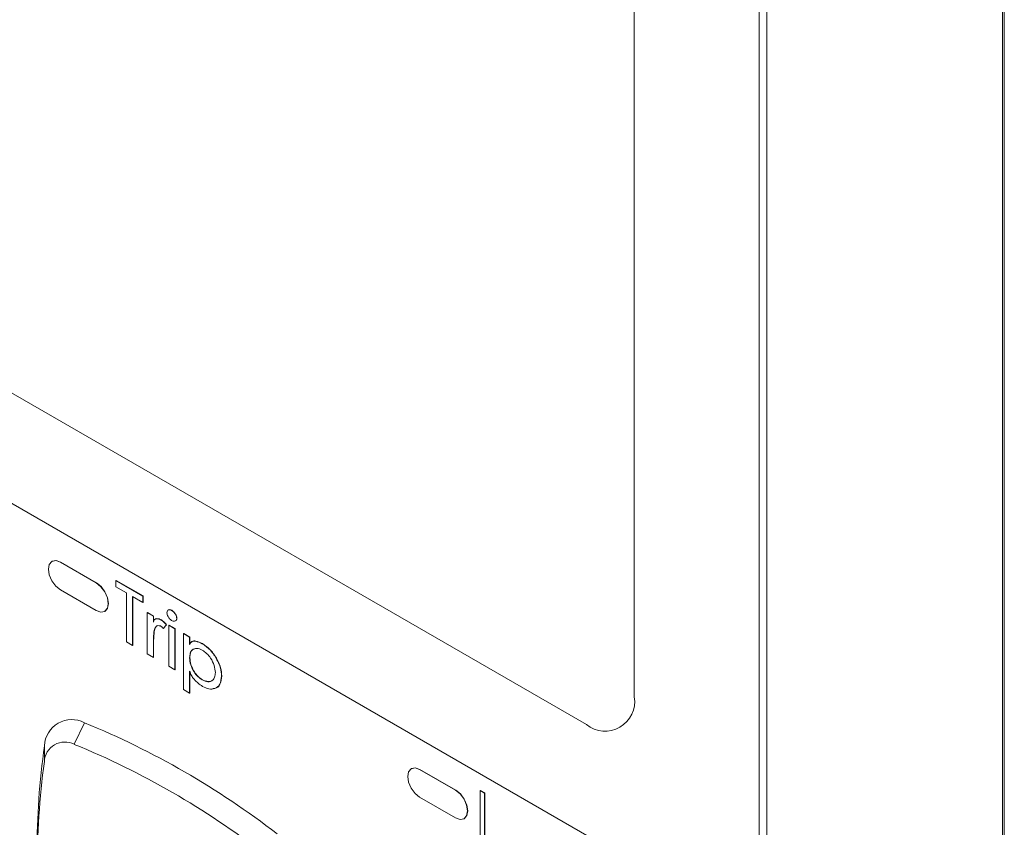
# Model space of a CAD drawing. Header units: millimetres. Extents: x 0 to 420, y 0 to 297.
# Tile 29 of 34: x 222.9 to 232.59, y 207.43 to 215.39. Entities that reach past the tile are written whole.
import ezdxf

# ---------------------------------------------------------------- set-up
doc = ezdxf.new("R2010")
doc.units = ezdxf.units.MM

msp = doc.modelspace()

# ---------------------------------------------------------------- linework, layer by layer
at = {"color": 7, "linetype": 'Continuous', "lineweight": 15}
for p, q in [((232.574, 183.5174), (232.574, 222.8727)), ((232.5917, 222.8798), (232.5917, 183.5245)), ((230.1804, 185.4789), (230.1804, 222.086)), ((230.2561, 222.0784), (230.2561, 185.4713)), ((228.9508, 208.72), (228.9508, 215.5245)), ((216.4586, 215.3873), (228.4794, 208.4478)), ((215.5309, 214.8341), (229.4071, 206.8235)), ((223.2224, 210.0546), (223.2201, 210.0532)), ((223.3034, 210.045), (223.3058, 210.0463)), ((223.6593, 209.8422), (223.3058, 210.0463)), ((223.6569, 209.8409), (223.3034, 210.045)), ((223.8503, 209.8653), (223.8527, 209.8667)), ((223.8503, 209.8653), (224.1163, 209.7118)), ((223.8503, 209.8025), (223.8503, 209.8653)), ((223.8527, 209.8667), (224.1186, 209.7132)), ((223.3034, 209.7728), (223.6569, 209.5687)), ((223.6569, 209.8409), (223.6593, 209.8422)), ((223.9531, 209.7432), (223.8503, 209.8025)), ((223.9531, 209.2616), (223.9531, 209.7432)), ((224.1163, 209.649), (224.0135, 209.7083)), ((224.0135, 209.7083), (224.0135, 209.2268)), ((224.0159, 209.7069), (224.0159, 209.2281)), ((224.1163, 209.7118), (224.1186, 209.7132)), ((224.1163, 209.7118), (224.1163, 209.649)), ((224.1186, 209.7132), (224.1186, 209.6504)), ((223.7403, 209.5604), (223.7426, 209.5618)), ((224.1163, 209.649), (224.1186, 209.6504)), ((224.3971, 209.5706), (224.3995, 209.572)), ((224.1586, 209.5478), (224.1609, 209.5492)), ((224.1586, 209.5478), (224.219, 209.5129)), ((224.1586, 209.143), (224.1586, 209.5478)), ((224.1609, 209.5492), (224.2214, 209.5143)), ((224.219, 209.5129), (224.2214, 209.5143)), ((224.219, 209.5129), (224.219, 209.4554)), ((224.2214, 209.5143), (224.2214, 209.4613)), ((224.2952, 209.4759), (224.2976, 209.4773)), ((224.4487, 209.4918), (224.451, 209.4931)), ((224.2266, 209.3737), (224.2289, 209.375)), ((224.3459, 209.4276), (224.3173, 209.3935)), ((224.3173, 209.3935), (224.3197, 209.3948)), ((224.3483, 209.429), (224.3197, 209.3948)), ((224.3459, 209.4276), (224.3483, 209.429)), ((224.3701, 209.4257), (224.3725, 209.427)), ((224.3701, 209.4257), (224.4305, 209.3908)), ((224.3701, 209.0209), (224.3701, 209.4257)), ((224.3725, 209.427), (224.4329, 209.3922)), ((224.4305, 209.3908), (224.4329, 209.3922)), ((224.4305, 209.3908), (224.4305, 208.986)), ((224.4329, 209.3922), (224.4329, 208.9874)), ((224.5151, 209.342), (224.5175, 209.3433)), ((224.5151, 209.342), (224.5756, 209.3071)), ((224.5151, 208.7906), (224.5151, 209.342)), ((224.5175, 209.3433), (224.5779, 209.3084)), ((224.5756, 209.3071), (224.5779, 209.3084)), ((224.5756, 209.3071), (224.5756, 209.2349)), ((224.5779, 209.3084), (224.5779, 209.2379)), ((224.0135, 209.2268), (223.9531, 209.2616)), ((224.0135, 209.2268), (224.0159, 209.2281)), ((224.219, 209.2462), (224.2214, 209.2475)), ((224.219, 209.2462), (224.219, 209.1081)), ((224.2214, 209.2475), (224.2214, 209.1095)), ((224.7, 209.2422), (224.7024, 209.2436)), ((224.219, 209.1081), (224.1586, 209.143)), ((224.219, 209.1081), (224.2214, 209.1095)), ((224.5756, 209.1038), (224.5779, 209.1052)), ((224.4305, 208.986), (224.3701, 209.0209)), ((224.4305, 208.986), (224.4329, 208.9874)), ((224.5756, 208.9729), (224.5756, 208.7557)), ((224.5779, 208.9672), (224.5779, 208.7571)), ((224.6999, 208.8863), (224.7023, 208.8877)), ((224.8899, 208.9243), (224.8922, 208.9257)), ((224.5756, 208.7557), (224.5151, 208.7906)), ((224.5756, 208.7557), (224.5779, 208.7571)), ((223.4409, 208.2521), (223.5406, 208.4651)), ((223.146, 208.0818), (223.1474, 208.238)), ((226.758, 208.0136), (226.7556, 208.0122)), ((226.8389, 208.004), (226.8413, 208.0053)), ((227.1925, 207.7999), (226.8389, 208.004)), ((227.1948, 207.8012), (226.8413, 208.0053)), ((226.8389, 207.7318), (227.1925, 207.5277)), ((227.1925, 207.7999), (227.1948, 207.8012)), ((227.4342, 207.7964), (227.4366, 207.7977)), ((227.4342, 207.7964), (227.4765, 207.772)), ((227.4342, 207.252), (227.4342, 207.7964)), ((227.4366, 207.7977), (227.4789, 207.7733)), ((227.4765, 207.772), (227.4789, 207.7733)), ((227.4765, 207.772), (227.4765, 207.2834)), ((227.4789, 207.7733), (227.4789, 207.2848)), ((227.2758, 207.5194), (227.2782, 207.5208))]:
    msp.add_line(p, q, dxfattribs=at)
at = {"color": 7, "linetype": 'Continuous', "lineweight": 15, "flags": 128}
for points in [[(223.3034, 210.045), (223.2583, 210.0606), (223.2201, 210.0532), (223.1945, 210.0238), (223.1855, 209.9769), (223.1945, 209.9197), (223.2201, 209.8608), (223.2583, 209.8092), (223.3034, 209.7728)], [(223.3058, 210.0463), (223.2607, 210.062), (223.2224, 210.0546)], [(223.6569, 209.5687), (223.702, 209.553), (223.7403, 209.5604), (223.7658, 209.5898), (223.7748, 209.6367), (223.7658, 209.694), (223.7403, 209.7529), (223.702, 209.8045), (223.6569, 209.8409)], [(223.7426, 209.5618), (223.7426, 209.5618), (223.7682, 209.5912), (223.7772, 209.6381), (223.7682, 209.6954), (223.7426, 209.7543), (223.7044, 209.8058), (223.6593, 209.8422)], [(226.8389, 208.004), (226.7938, 208.0196), (226.7556, 208.0122), (226.73, 207.9828), (226.7211, 207.9359), (226.73, 207.8786), (226.7556, 207.8197), (226.7938, 207.7682), (226.8389, 207.7318)], [(226.8413, 208.0053), (226.7962, 208.021), (226.758, 208.0136)], [(227.1925, 207.5277), (227.2376, 207.512), (227.2758, 207.5194), (227.3014, 207.5488), (227.3103, 207.5957), (227.3014, 207.653), (227.2758, 207.7119), (227.2376, 207.7635), (227.1925, 207.7999)], [(227.2782, 207.5208), (227.2782, 207.5208), (227.3037, 207.5502), (227.3127, 207.5971), (227.3037, 207.6543), (227.2782, 207.7132), (227.2399, 207.7648), (227.1948, 207.8012)]]:
    msp.add_lwpolyline(points, dxfattribs=at)
at = {"color": 7, "linetype": 'Continuous', "lineweight": 15}
for centre, radius, start, end in [((228.6634, 208.6734), 0.2911, 230.79671, 9.21404), ((223.416, 208.2268), 0.2688, 62.40259, 177.60816), ((220.4375, 200.9013), 8.1755, 52.31127, 67.69411), ((230.3426, 207.2072), 7.2687, 171.84686, 180.16593), ((223.3475, 208.0734), 0.2016, 62.40259, 177.60816), ((220.3973, 200.8332), 8.0189, 52.31127, 67.69411), ((231.0947, 207.0085), 8.0208, 172.30983, 187.69017)]:
    msp.add_arc(centre, radius, start, end, dxfattribs=at)
for points, knots in [([(224.352, 209.5476), (224.3528, 209.5546), (224.3545, 209.5686), (224.3673, 209.577), (224.3819, 209.578), (224.392, 209.5731), (224.3971, 209.5706)], [0, 0, 0, 0, 0.279269, 0.559079, 0.779554, 1, 1, 1, 1]), ([(224.3638, 209.5719), (224.3661, 209.5741), (224.3714, 209.5792), (224.3844, 209.5791), (224.3944, 209.5744), (224.3995, 209.572)], [0, 0, 0, 0, 0.272495, 0.636272, 1, 1, 1, 1]), ([(224.3971, 209.5706), (224.4041, 209.566), (224.418, 209.5568), (224.4345, 209.5349), (224.4462, 209.512), (224.4478, 209.4985), (224.4487, 209.4918)], [0, 0, 0, 0, 0.280417, 0.560041, 0.780399, 1, 1, 1, 1]), ([(224.3995, 209.572), (224.4064, 209.5674), (224.4203, 209.5582), (224.4369, 209.5362), (224.4486, 209.5134), (224.4502, 209.4999), (224.451, 209.4931)], [0, 0, 0, 0, 0.280417, 0.560041, 0.780399, 1, 1, 1, 1]), ([(224.219, 209.4554), (224.2214, 209.465), (224.2263, 209.4842), (224.2556, 209.4923), (224.2802, 209.4821), (224.2952, 209.4759)], [0, 0, 0, 0, 0.2797368, 0.5597881, 1, 1, 1, 1]), ([(224.2326, 209.4823), (224.2394, 209.4858), (224.2572, 209.4952), (224.2821, 209.4841), (224.2976, 209.4773)], [0, 0, 0, 0, 0.376559, 1, 1, 1, 1]), ([(224.2952, 209.4759), (224.3052, 209.4685), (224.3232, 209.4553), (224.339, 209.4361), (224.3459, 209.4276)], [0, 0, 0, 0, 0.559144, 1, 1, 1, 1]), ([(224.2976, 209.4773), (224.3076, 209.4699), (224.3255, 209.4567), (224.3413, 209.4375), (224.3483, 209.429)], [0, 0, 0, 0, 0.559144, 1, 1, 1, 1]), ([(224.3971, 209.4729), (224.3907, 209.4774), (224.3778, 209.4864), (224.3631, 209.5077), (224.3534, 209.5292), (224.3525, 209.5415), (224.352, 209.5476)], [0, 0, 0, 0, 0.279808, 0.55976, 0.779827, 1, 1, 1, 1]), ([(224.4487, 209.4918), (224.4472, 209.4848), (224.4444, 209.4707), (224.4296, 209.4636), (224.4134, 209.4646), (224.4025, 209.4701), (224.3971, 209.4729)], [0, 0, 0, 0, 0.277992, 0.558332, 0.779018, 1, 1, 1, 1]), ([(224.451, 209.4931), (224.4497, 209.4859), (224.4475, 209.4731), (224.4379, 209.4696), (224.4338, 209.4681)], [0, 0, 0, 0, 0.566006, 1, 1, 1, 1]), ([(224.2266, 209.3737), (224.2238, 209.3508), (224.2188, 209.3099), (224.2189, 209.2657), (224.219, 209.2462)], [0, 0, 0, 0, 0.559566, 1, 1, 1, 1]), ([(224.2289, 209.375), (224.2261, 209.3521), (224.2211, 209.3113), (224.2213, 209.267), (224.2214, 209.2475)], [0, 0, 0, 0, 0.559566, 1, 1, 1, 1]), ([(224.2879, 209.4173), (224.2791, 209.4197), (224.2612, 209.4245), (224.2383, 209.4086), (224.231, 209.3869), (224.2266, 209.3737)], [0, 0, 0, 0, 0.278049, 0.558371, 1, 1, 1, 1]), ([(224.2604, 209.4198), (224.2552, 209.4173), (224.2392, 209.4098), (224.2331, 209.389), (224.2289, 209.375)], [0, 0, 0, 0, 0.32736, 1, 1, 1, 1]), ([(224.3173, 209.3935), (224.3119, 209.3983), (224.3023, 209.407), (224.2923, 209.4142), (224.2879, 209.4173)], [0, 0, 0, 0, 0.560196, 1, 1, 1, 1]), ([(224.5924, 209.2548), (224.5948, 209.2584), (224.604, 209.2726), (224.6448, 209.2697), (224.6806, 209.2535), (224.7024, 209.2436)], [0, 0, 0, 0, 0.118553, 0.461159, 1, 1, 1, 1]), ([(224.5756, 209.2349), (224.5818, 209.2462), (224.5944, 209.269), (224.6417, 209.2696), (224.6779, 209.2526), (224.7, 209.2422)], [0, 0, 0, 0, 0.278674, 0.559043, 1, 1, 1, 1]), ([(224.6993, 209.1798), (224.6807, 209.1879), (224.6435, 209.2041), (224.6024, 209.1879), (224.5787, 209.1527), (224.5766, 209.1201), (224.5756, 209.1038)], [0, 0, 0, 0, 0.279473, 0.559181, 0.779417, 1, 1, 1, 1]), ([(224.6256, 209.1909), (224.6182, 209.1892), (224.5988, 209.1848), (224.5814, 209.1533), (224.5791, 209.1212), (224.5779, 209.1052)], [0, 0, 0, 0, 0.234956, 0.617177, 1, 1, 1, 1]), ([(224.8294, 208.9587), (224.8268, 208.9819), (224.8215, 209.0284), (224.7866, 209.0968), (224.7437, 209.1495), (224.7141, 209.1697), (224.6993, 209.1798)], [0, 0, 0, 0, 0.2794867, 0.5590925, 0.7795257, 1, 1, 1, 1]), ([(224.7, 209.2422), (224.7274, 209.2231), (224.782, 209.1849), (224.8434, 209.0935), (224.8833, 209.0024), (224.8877, 208.9503), (224.8899, 208.9243)], [0, 0, 0, 0, 0.279846, 0.559581, 0.779848, 1, 1, 1, 1]), ([(224.7024, 209.2436), (224.7297, 209.2245), (224.7843, 209.1863), (224.8457, 209.0949), (224.8856, 209.0037), (224.89, 208.9517), (224.8922, 208.9257)], [0, 0, 0, 0, 0.279846, 0.559581, 0.779848, 1, 1, 1, 1]), ([(224.5756, 209.1038), (224.5775, 209.0813), (224.5812, 209.0363), (224.6144, 208.9684), (224.6565, 208.9167), (224.6855, 208.8964), (224.6999, 208.8863)], [0, 0, 0, 0, 0.279841, 0.559155, 0.779618, 1, 1, 1, 1]), ([(224.5779, 209.1052), (224.5798, 209.0827), (224.5836, 209.0377), (224.6168, 208.9698), (224.6588, 208.918), (224.6878, 208.8978), (224.7023, 208.8877)], [0, 0, 0, 0, 0.279841, 0.559155, 0.779618, 1, 1, 1, 1]), ([(224.7014, 208.8227), (224.673, 208.8428), (224.6335, 208.8709), (224.5908, 208.9296), (224.5807, 208.9585), (224.5756, 208.9729)], [0, 0, 0, 0, 0.559038, 0.779741, 1, 1, 1, 1]), ([(224.6999, 208.8863), (224.7188, 208.8782), (224.7564, 208.8619), (224.7987, 208.8768), (224.8244, 208.9104), (224.8277, 208.9426), (224.8294, 208.9587)], [0, 0, 0, 0, 0.27958, 0.559181, 0.779738, 1, 1, 1, 1]), ([(224.8899, 208.9243), (224.8863, 208.8948), (224.8793, 208.8358), (224.8274, 208.7971), (224.7659, 208.7913), (224.7229, 208.8122), (224.7014, 208.8227)], [0, 0, 0, 0, 0.279319, 0.55912, 0.77945, 1, 1, 1, 1]), ([(224.7023, 208.8877), (224.7208, 208.88), (224.7577, 208.8646), (224.7927, 208.871), (224.8025, 208.8852), (224.803, 208.8859)], [0, 0, 0, 0, 0.485614, 0.971264, 1, 1, 1, 1]), ([(224.8922, 208.9257), (224.8885, 208.8967), (224.8811, 208.8388), (224.8412, 208.8014), (224.8109, 208.801), (224.8047, 208.801)], [0, 0, 0, 0, 0.443012, 0.886788, 1, 1, 1, 1])]:
    msp.add_open_spline(points, degree=3, knots=knots, dxfattribs=at)

doc.saveas('drawing.dxf')
